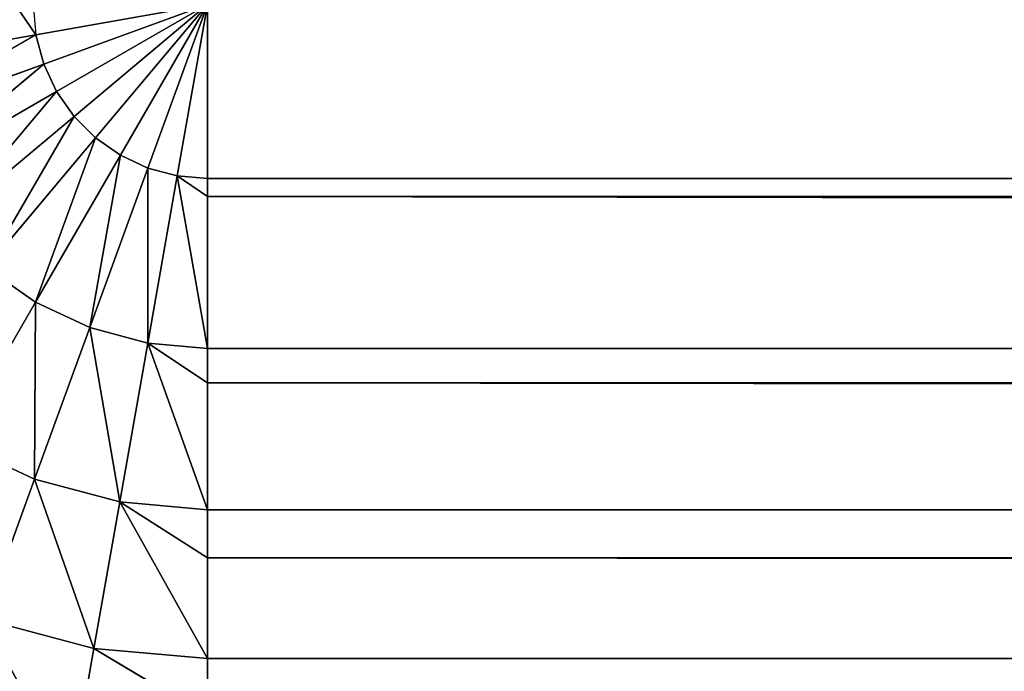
# Model space of a CAD drawing. Extents: x 0 to 500, y 0 to 420.
# Tile 5 of 256: x 4.99 to 9.41, y 2.83 to 5.76. Entities that reach past the tile are written whole.
import ezdxf

# ---------------------------------------------------------------- set-up
doc = ezdxf.new("R2010")
doc.units = 0
doc.header["$LTSCALE"] = 25.4
doc.layers.get('0').update_dxf_attribs({"linetype": 'CONTINUOUS'})

# ---------------------------------------------------------------- blocks, each defined once
blk = doc.blocks.new('5902539864175_-_S_STL')
at = {"color": 0}
for p, q in [((5.0586, 102.9384, 414.3066), (5.8292, 103, 414.1707)), ((5.0586, 102.9384, 414.3066), (5.8292, 103, 414.1707)), ((5.0939, 102.9384, 414.4384), (5.8292, 103, 414.1707)), ((5.0939, 102.9384, 414.4384), (5.8292, 103, 414.1707)), ((5.1516, 102.9384, 414.562), (5.8292, 103, 414.1707)), ((5.1516, 102.9384, 414.562), (5.8292, 103, 414.1707)), ((5.8292, 103, 414.1707), (5.2298, 102.9384, 414.6737)), ((5.8292, 103, 414.1707), (5.2298, 102.9384, 414.6737)), ((5.8292, 103, 414.1707), (5.3263, 102.9384, 414.7702)), ((5.8292, 103, 414.1707), (5.3263, 102.9384, 414.7702)), ((5.8292, 103, 414.1707), (5.438, 102.9384, 414.8484)), ((5.8292, 103, 414.1707), (5.438, 102.9384, 414.8484)), ((5.8292, 103, 414.1707), (5.5616, 102.9384, 414.9061)), ((5.8292, 103, 414.1707), (5.5616, 102.9384, 414.9061)), ((5.6934, 102.9384, 414.9413), (5.8292, 103, 414.1707)), ((5.6934, 102.9384, 414.9413), (5.8292, 103, 414.1707)), ((5.8292, 102.9384, 414.9532), (5.8292, 103, 414.1707)), ((5.8292, 102.9384, 414.9532), (5.8292, 103, 414.1707)), ((5.0586, 102.9384, 414.3066), (4.307, 102.7551, 414.4391)), ((5.0586, 102.9384, 414.3066), (4.307, 102.7551, 414.4391)), ((5.0939, 102.9384, 414.4384), (4.3768, 102.7551, 414.6994)), ((5.0586, 102.9384, 414.3066), (4.3768, 102.7551, 414.6994)), ((5.0939, 102.9384, 414.4384), (4.3768, 102.7551, 414.6994)), ((5.0586, 102.9384, 414.3066), (4.3768, 102.7551, 414.6994)), ((5.1516, 102.9384, 414.562), (4.4906, 102.7551, 414.9436)), ((5.1516, 102.9384, 414.562), (4.4906, 102.7551, 414.9436)), ((5.0939, 102.9384, 414.4384), (4.4906, 102.7551, 414.9436)), ((5.0939, 102.9384, 414.4384), (4.4906, 102.7551, 414.9436)), ((4.6452, 102.7551, 415.1643), (5.1516, 102.9384, 414.562)), ((5.2298, 102.9384, 414.6737), (4.6452, 102.7551, 415.1643)), ((4.6452, 102.7551, 415.1643), (5.1516, 102.9384, 414.562)), ((5.2298, 102.9384, 414.6737), (4.6452, 102.7551, 415.1643)), ((5.3263, 102.9384, 414.7702), (4.8357, 102.7551, 415.3548)), ((5.2298, 102.9384, 414.6737), (4.8357, 102.7551, 415.3548)), ((5.3263, 102.9384, 414.7702), (4.8357, 102.7551, 415.3548)), ((5.2298, 102.9384, 414.6737), (4.8357, 102.7551, 415.3548)), ((4.9658, 102.9249, 414.1707), (5.0586, 102.9384, 414.3066)), ((5.0468, 102.9384, 414.1707), (5.0586, 102.9384, 414.3066)), ((5.438, 102.9384, 414.8484), (5.0564, 102.7551, 415.5094)), ((5.3263, 102.9384, 414.7702), (5.0564, 102.7551, 415.5094)), ((5.438, 102.9384, 414.8484), (5.0564, 102.7551, 415.5094)), ((5.3263, 102.9384, 414.7702), (5.0564, 102.7551, 415.5094)), ((5.0586, 102.9384, 414.3066), (5.0939, 102.9384, 414.4384)), ((5.0586, 102.9384, 414.3066), (5.0939, 102.9384, 414.4384)), ((5.1516, 102.9384, 414.562), (5.0939, 102.9384, 414.4384)), ((5.1516, 102.9384, 414.562), (5.0939, 102.9384, 414.4384)), ((5.2298, 102.9384, 414.6737), (5.1516, 102.9384, 414.562)), ((5.2298, 102.9384, 414.6737), (5.1516, 102.9384, 414.562)), ((5.3263, 102.9384, 414.7702), (5.2298, 102.9384, 414.6737)), ((5.3263, 102.9384, 414.7702), (5.2298, 102.9384, 414.6737)), ((5.438, 102.9384, 414.8484), (5.3006, 102.7551, 415.6232)), ((5.3006, 102.7551, 415.6232), (5.5616, 102.9384, 414.9061)), ((5.3006, 102.7551, 415.6232), (5.5616, 102.9384, 414.9061)), ((5.438, 102.9384, 414.8484), (5.3006, 102.7551, 415.6232)), ((5.438, 102.9384, 414.8484), (5.3263, 102.9384, 414.7702)), ((5.438, 102.9384, 414.8484), (5.3263, 102.9384, 414.7702)), ((5.438, 102.9384, 414.8484), (5.5616, 102.9384, 414.9061)), ((5.438, 102.9384, 414.8484), (5.5616, 102.9384, 414.9061)), ((5.5608, 102.7551, 415.693), (5.5616, 102.9384, 414.9061)), ((5.5608, 102.7551, 415.693), (5.6934, 102.9384, 414.9413)), ((5.5608, 102.7551, 415.693), (5.5616, 102.9384, 414.9061)), ((5.5608, 102.7551, 415.693), (5.6934, 102.9384, 414.9413)), ((5.5616, 102.9384, 414.9061), (5.6934, 102.9384, 414.9413)), ((5.5616, 102.9384, 414.9061), (5.6934, 102.9384, 414.9413)), ((5.8292, 102.7551, 415.7165), (5.6934, 102.9384, 414.9413)), ((5.8292, 102.7551, 415.7165), (5.6934, 102.9384, 414.9413)), ((5.6934, 102.9384, 414.9413), (5.8292, 102.9249, 415.0342)), ((5.8292, 102.9384, 414.9532), (5.6934, 102.9384, 414.9413)), ((5.8292, 102.9384, 414.9532), (494.1707, 102.9384, 414.9532)), ((5.8292, 102.9384, 414.9532), (494.1707, 102.9249, 415.0342)), ((5.8292, 102.9384, 414.9532), (494.1707, 102.9384, 414.9532)), ((5.8292, 102.9384, 414.9532), (494.1707, 102.9249, 415.0342)), ((5.8292, 102.9249, 415.0342), (5.8292, 102.9384, 414.9532)), ((5.8292, 102.7551, 415.7165), (5.8292, 102.9249, 415.0342)), ((5.8292, 102.9249, 415.0342), (494.1707, 102.9249, 415.0342)), ((5.8292, 102.9249, 415.0342), (494.1707, 102.7551, 415.7165)), ((5.8292, 102.9249, 415.0342), (494.1707, 102.9249, 415.0342)), ((5.8292, 102.9249, 415.0342), (494.1707, 102.7551, 415.7165)), ((5.8292, 102.7551, 415.7165), (5.8292, 102.9249, 415.0342)), ((5.0564, 102.7551, 415.5094), (4.6938, 102.4546, 416.1373)), ((5.0564, 102.7551, 415.5094), (4.6938, 102.4546, 416.1373)), ((5.0564, 102.7551, 415.5094), (4.8357, 102.7551, 415.3548)), ((5.0564, 102.7551, 415.5094), (4.8357, 102.7551, 415.3548)), ((5.3006, 102.7551, 415.6232), (5.0526, 102.4546, 416.3046)), ((5.0564, 102.7551, 415.5094), (5.0526, 102.4546, 416.3046)), ((5.3006, 102.7551, 415.6232), (5.0526, 102.4546, 416.3046)), ((5.0564, 102.7551, 415.5094), (5.0526, 102.4546, 416.3046)), ((5.3006, 102.7551, 415.6232), (5.0564, 102.7551, 415.5094)), ((5.3006, 102.7551, 415.6232), (5.0564, 102.7551, 415.5094)), ((5.5608, 102.7551, 415.693), (5.3006, 102.7551, 415.6232)), ((5.3006, 102.7551, 415.6232), (5.4349, 102.4546, 416.4071)), ((5.5608, 102.7551, 415.693), (5.3006, 102.7551, 415.6232)), ((5.3006, 102.7551, 415.6232), (5.4349, 102.4546, 416.4071)), ((5.4349, 102.4546, 416.4071), (5.5608, 102.7551, 415.693)), ((5.4349, 102.4546, 416.4071), (5.5608, 102.7551, 415.693)), ((5.5608, 102.7551, 415.693), (5.8292, 102.7551, 415.7165)), ((5.8292, 102.4546, 416.4416), (5.5608, 102.7551, 415.693)), ((5.8292, 102.4546, 416.4416), (5.5608, 102.7551, 415.693)), ((5.8292, 102.7018, 415.8717), (5.5608, 102.7551, 415.693)), ((5.8292, 102.7018, 415.8717), (5.5608, 102.7551, 415.693)), ((5.5608, 102.7551, 415.693), (5.8292, 102.7551, 415.7165)), ((5.8292, 102.7018, 415.8717), (5.8292, 102.7551, 415.7165)), ((5.8292, 102.7551, 415.7165), (494.1707, 102.7551, 415.7165)), ((5.8292, 102.7551, 415.7165), (494.1707, 102.7018, 415.8717)), ((5.8292, 102.7551, 415.7165), (494.1707, 102.7551, 415.7165)), ((5.8292, 102.7551, 415.7165), (494.1707, 102.7018, 415.8717)), ((5.8292, 102.7018, 415.8717), (5.8292, 102.7551, 415.7165)), ((5.8292, 102.4546, 416.4416), (5.8292, 102.7018, 415.8717)), ((5.8292, 102.7018, 415.8717), (494.1707, 102.7018, 415.8717)), ((5.8292, 102.7018, 415.8717), (494.1707, 102.4546, 416.4416)), ((5.8292, 102.7018, 415.8717), (494.1707, 102.7018, 415.8717)), ((5.8292, 102.7018, 415.8717), (494.1707, 102.4546, 416.4416)), ((5.8292, 102.4546, 416.4416), (5.8292, 102.7018, 415.8717)), ((5.0526, 102.4546, 416.3046), (4.6938, 102.4546, 416.1373)), ((5.0526, 102.4546, 416.3046), (4.6938, 102.4546, 416.1373)), ((5.0526, 102.4546, 416.3046), (4.8237, 102.0443, 416.9334)), ((5.0526, 102.4546, 416.3046), (4.8237, 102.0443, 416.9334)), ((5.4349, 102.4546, 416.4071), (5.0526, 102.4546, 416.3046)), ((5.0526, 102.4546, 416.3046), (5.3187, 102.0443, 417.0661)), ((5.4349, 102.4546, 416.4071), (5.0526, 102.4546, 416.3046)), ((5.0526, 102.4546, 416.3046), (5.3187, 102.0443, 417.0661)), ((5.4349, 102.4546, 416.4071), (5.3187, 102.0443, 417.0661)), ((5.4349, 102.4546, 416.4071), (5.3187, 102.0443, 417.0661)), ((5.8292, 102.0443, 417.1107), (5.4349, 102.4546, 416.4071)), ((5.8292, 102.3374, 416.6581), (5.4349, 102.4546, 416.4071)), ((5.8292, 102.0443, 417.1107), (5.4349, 102.4546, 416.4071)), ((5.8292, 102.3374, 416.6581), (5.4349, 102.4546, 416.4071)), ((5.8292, 102.4546, 416.4416), (5.4349, 102.4546, 416.4071)), ((5.8292, 102.4546, 416.4416), (5.4349, 102.4546, 416.4071)), ((5.8292, 102.3374, 416.6581), (5.8292, 102.4546, 416.4416)), ((5.8292, 102.4546, 416.4416), (494.1707, 102.4546, 416.4416)), ((5.8292, 102.4546, 416.4416), (494.1707, 102.3374, 416.6581)), ((5.8292, 102.4546, 416.4416), (494.1707, 102.4546, 416.4416)), ((5.8292, 102.4546, 416.4416), (494.1707, 102.3374, 416.6581)), ((5.8292, 102.3374, 416.6581), (5.8292, 102.4546, 416.4416)), ((5.8292, 102.0443, 417.1107), (5.8292, 102.3374, 416.6581)), ((5.8292, 102.3374, 416.6581), (494.1707, 102.3374, 416.6581)), ((5.8292, 102.3374, 416.6581), (494.1707, 102.0443, 417.1107)), ((5.8292, 102.3374, 416.6581), (494.1707, 102.3374, 416.6581)), ((5.8292, 102.3374, 416.6581), (494.1707, 102.0443, 417.1107)), ((5.8292, 102.0443, 417.1107), (5.8292, 102.3374, 416.6581)), ((5.3187, 102.0443, 417.0661), (4.8237, 102.0443, 416.9334)), ((5.3187, 102.0443, 417.0661), (4.8237, 102.0443, 416.9334)), ((5.3187, 102.0443, 417.0661), (5.2151, 101.5344, 417.6537)), ((5.3187, 102.0443, 417.0661), (5.2151, 101.5344, 417.6537)), ((5.8292, 102.0443, 417.1107), (5.3187, 102.0443, 417.0661)), ((5.3187, 102.0443, 417.0661), (5.8292, 101.8427, 417.3698)), ((5.8292, 102.0443, 417.1107), (5.3187, 102.0443, 417.0661)), ((5.3187, 102.0443, 417.0661), (5.8292, 101.8427, 417.3698)), ((5.8292, 101.8427, 417.3698), (5.8292, 102.0443, 417.1107)), ((5.8292, 102.0443, 417.1107), (494.1707, 102.0443, 417.1107)), ((5.8292, 102.0443, 417.1107), (494.1707, 101.8427, 417.3698)), ((5.8292, 102.0443, 417.1107), (494.1707, 102.0443, 417.1107)), ((5.8292, 102.0443, 417.1107), (494.1707, 101.8427, 417.3698)), ((5.8292, 101.8427, 417.3698), (5.8292, 102.0443, 417.1107))]:
    blk.add_line(p, q, dxfattribs=at)
mesh = blk.add_polyface(dxfattribs=at)
corners = [(5.0586, 102.9384, 414.3066), (5.8292, 103, 414.1707), (5.0468, 102.9384, 414.1707)]
mesh.append_faces([[corners[k] for k in face] for face in [(0, 1, 2)]], dxfattribs={"color": 0})
mesh = blk.add_polyface(dxfattribs=at)
corners = [(5.0939, 102.9384, 414.4384), (5.8292, 103, 414.1707), (5.0586, 102.9384, 414.3066)]
mesh.append_faces([[corners[k] for k in face] for face in [(0, 1, 2)]], dxfattribs={"color": 0})
mesh = blk.add_polyface(dxfattribs=at)
corners = [(5.1516, 102.9384, 414.562), (5.8292, 103, 414.1707), (5.0939, 102.9384, 414.4384)]
mesh.append_faces([[corners[k] for k in face] for face in [(0, 1, 2)]], dxfattribs={"color": 0})
mesh = blk.add_polyface(dxfattribs=at)
corners = [(5.2298, 102.9384, 414.6737), (5.8292, 103, 414.1707), (5.1516, 102.9384, 414.562)]
mesh.append_faces([[corners[k] for k in face] for face in [(0, 1, 2)]], dxfattribs={"color": 0})
mesh = blk.add_polyface(dxfattribs=at)
corners = [(5.3263, 102.9384, 414.7702), (5.8292, 103, 414.1707), (5.2298, 102.9384, 414.6737)]
mesh.append_faces([[corners[k] for k in face] for face in [(0, 1, 2)]], dxfattribs={"color": 0})
mesh = blk.add_polyface(dxfattribs=at)
corners = [(5.438, 102.9384, 414.8484), (5.8292, 103, 414.1707), (5.3263, 102.9384, 414.7702)]
mesh.append_faces([[corners[k] for k in face] for face in [(0, 1, 2)]], dxfattribs={"color": 0})
mesh = blk.add_polyface(dxfattribs=at)
corners = [(5.5616, 102.9384, 414.9061), (5.8292, 103, 414.1707), (5.438, 102.9384, 414.8484)]
mesh.append_faces([[corners[k] for k in face] for face in [(0, 1, 2)]], dxfattribs={"color": 0})
mesh = blk.add_polyface(dxfattribs=at)
corners = [(5.6934, 102.9384, 414.9413), (5.8292, 103, 414.1707), (5.5616, 102.9384, 414.9061)]
mesh.append_faces([[corners[k] for k in face] for face in [(0, 1, 2)]], dxfattribs={"color": 0})
mesh = blk.add_polyface(dxfattribs=at)
corners = [(5.8292, 102.9384, 414.9532), (5.8292, 103, 414.1707), (5.6934, 102.9384, 414.9413)]
mesh.append_faces([[corners[k] for k in face] for face in [(0, 1, 2)]], dxfattribs={"color": 0})
mesh = blk.add_polyface(dxfattribs=at)
corners = [(494.1707, 102.9384, 414.9532), (494.1707, 103, 414.1707), (5.8292, 103, 414.1707)]
mesh.append_faces([[corners[k] for k in face] for face in [(0, 1, 2)]], dxfattribs={"color": 0})
mesh = blk.add_polyface(dxfattribs=at)
corners = [(494.1707, 102.9384, 414.9532), (5.8292, 103, 414.1707), (5.8292, 102.9384, 414.9532)]
mesh.append_faces([[corners[k] for k in face] for face in [(0, 1, 2)]], dxfattribs={"color": 0})
mesh = blk.add_polyface(dxfattribs=at)
corners = [(4.307, 102.7551, 414.4391), (5.0586, 102.9384, 414.3066), (4.9658, 102.9249, 414.1707)]
mesh.append_faces([[corners[k] for k in face] for face in [(0, 1, 2)]], dxfattribs={"color": 0})
mesh = blk.add_polyface(dxfattribs=at)
corners = [(4.3768, 102.7551, 414.6994), (5.0586, 102.9384, 414.3066), (4.307, 102.7551, 414.4391)]
mesh.append_faces([[corners[k] for k in face] for face in [(0, 1, 2)]], dxfattribs={"color": 0})
mesh = blk.add_polyface(dxfattribs=at)
corners = [(4.3768, 102.7551, 414.6994), (5.0939, 102.9384, 414.4384), (5.0586, 102.9384, 414.3066)]
mesh.append_faces([[corners[k] for k in face] for face in [(0, 1, 2)]], dxfattribs={"color": 0})
mesh = blk.add_polyface(dxfattribs=at)
corners = [(4.4906, 102.7551, 414.9436), (5.0939, 102.9384, 414.4384), (4.3768, 102.7551, 414.6994)]
mesh.append_faces([[corners[k] for k in face] for face in [(0, 1, 2)]], dxfattribs={"color": 0})
mesh = blk.add_polyface(dxfattribs=at)
corners = [(4.6452, 102.7551, 415.1643), (5.1516, 102.9384, 414.562), (4.4906, 102.7551, 414.9436)]
mesh.append_faces([[corners[k] for k in face] for face in [(0, 1, 2)]], dxfattribs={"color": 0})
mesh = blk.add_polyface(dxfattribs=at)
corners = [(4.4906, 102.7551, 414.9436), (5.1516, 102.9384, 414.562), (5.0939, 102.9384, 414.4384)]
mesh.append_faces([[corners[k] for k in face] for face in [(0, 1, 2)]], dxfattribs={"color": 0})
mesh = blk.add_polyface(dxfattribs=at)
corners = [(4.6452, 102.7551, 415.1643), (5.2298, 102.9384, 414.6737), (5.1516, 102.9384, 414.562)]
mesh.append_faces([[corners[k] for k in face] for face in [(0, 1, 2)]], dxfattribs={"color": 0})
mesh = blk.add_polyface(dxfattribs=at)
corners = [(4.8357, 102.7551, 415.3548), (5.2298, 102.9384, 414.6737), (4.6452, 102.7551, 415.1643)]
mesh.append_faces([[corners[k] for k in face] for face in [(0, 1, 2)]], dxfattribs={"color": 0})
mesh = blk.add_polyface(dxfattribs=at)
corners = [(4.8357, 102.7551, 415.3548), (5.3263, 102.9384, 414.7702), (5.2298, 102.9384, 414.6737)]
mesh.append_faces([[corners[k] for k in face] for face in [(0, 1, 2)]], dxfattribs={"color": 0})
mesh = blk.add_polyface(dxfattribs=at)
corners = [(5.0564, 102.7551, 415.5094), (5.3263, 102.9384, 414.7702), (4.8357, 102.7551, 415.3548)]
mesh.append_faces([[corners[k] for k in face] for face in [(0, 1, 2)]], dxfattribs={"color": 0})
mesh = blk.add_polyface(dxfattribs=at)
corners = [(5.0564, 102.7551, 415.5094), (5.438, 102.9384, 414.8484), (5.3263, 102.9384, 414.7702)]
mesh.append_faces([[corners[k] for k in face] for face in [(0, 1, 2)]], dxfattribs={"color": 0})
mesh = blk.add_polyface(dxfattribs=at)
corners = [(5.3006, 102.7551, 415.6232), (5.438, 102.9384, 414.8484), (5.0564, 102.7551, 415.5094)]
mesh.append_faces([[corners[k] for k in face] for face in [(0, 1, 2)]], dxfattribs={"color": 0})
mesh = blk.add_polyface(dxfattribs=at)
corners = [(5.3006, 102.7551, 415.6232), (5.5616, 102.9384, 414.9061), (5.438, 102.9384, 414.8484)]
mesh.append_faces([[corners[k] for k in face] for face in [(0, 1, 2)]], dxfattribs={"color": 0})
mesh = blk.add_polyface(dxfattribs=at)
corners = [(5.5608, 102.7551, 415.693), (5.5616, 102.9384, 414.9061), (5.3006, 102.7551, 415.6232)]
mesh.append_faces([[corners[k] for k in face] for face in [(0, 1, 2)]], dxfattribs={"color": 0})
mesh = blk.add_polyface(dxfattribs=at)
corners = [(5.8292, 102.7551, 415.7165), (5.6934, 102.9384, 414.9413), (5.5608, 102.7551, 415.693)]
mesh.append_faces([[corners[k] for k in face] for face in [(0, 1, 2)]], dxfattribs={"color": 0})
mesh = blk.add_polyface(dxfattribs=at)
corners = [(5.5608, 102.7551, 415.693), (5.6934, 102.9384, 414.9413), (5.5616, 102.9384, 414.9061)]
mesh.append_faces([[corners[k] for k in face] for face in [(0, 1, 2)]], dxfattribs={"color": 0})
mesh = blk.add_polyface(dxfattribs=at)
corners = [(5.8292, 102.7551, 415.7165), (5.8292, 102.9249, 415.0342), (5.6934, 102.9384, 414.9413)]
mesh.append_faces([[corners[k] for k in face] for face in [(0, 1, 2)]], dxfattribs={"color": 0})
mesh = blk.add_polyface(dxfattribs=at)
corners = [(494.1707, 102.9249, 415.0342), (494.1707, 102.9384, 414.9532), (5.8292, 102.9384, 414.9532)]
mesh.append_faces([[corners[k] for k in face] for face in [(0, 1, 2)]], dxfattribs={"color": 0})
mesh = blk.add_polyface(dxfattribs=at)
corners = [(494.1707, 102.9249, 415.0342), (5.8292, 102.9384, 414.9532), (5.8292, 102.9249, 415.0342)]
mesh.append_faces([[corners[k] for k in face] for face in [(0, 1, 2)]], dxfattribs={"color": 0})
mesh = blk.add_polyface(dxfattribs=at)
corners = [(494.1707, 102.7551, 415.7165), (494.1707, 102.9249, 415.0342), (5.8292, 102.9249, 415.0342)]
mesh.append_faces([[corners[k] for k in face] for face in [(0, 1, 2)]], dxfattribs={"color": 0})
mesh = blk.add_polyface(dxfattribs=at)
corners = [(494.1707, 102.7551, 415.7165), (5.8292, 102.9249, 415.0342), (5.8292, 102.7551, 415.7165)]
mesh.append_faces([[corners[k] for k in face] for face in [(0, 1, 2)]], dxfattribs={"color": 0})
mesh = blk.add_polyface(dxfattribs=at)
corners = [(4.6938, 102.4546, 416.1373), (5.0564, 102.7551, 415.5094), (4.8357, 102.7551, 415.3548)]
mesh.append_faces([[corners[k] for k in face] for face in [(0, 1, 2)]], dxfattribs={"color": 0})
mesh = blk.add_polyface(dxfattribs=at)
corners = [(5.0526, 102.4546, 416.3046), (5.0564, 102.7551, 415.5094), (4.6938, 102.4546, 416.1373)]
mesh.append_faces([[corners[k] for k in face] for face in [(0, 1, 2)]], dxfattribs={"color": 0})
mesh = blk.add_polyface(dxfattribs=at)
corners = [(5.0526, 102.4546, 416.3046), (5.3006, 102.7551, 415.6232), (5.0564, 102.7551, 415.5094)]
mesh.append_faces([[corners[k] for k in face] for face in [(0, 1, 2)]], dxfattribs={"color": 0})
mesh = blk.add_polyface(dxfattribs=at)
corners = [(5.4349, 102.4546, 416.4071), (5.3006, 102.7551, 415.6232), (5.0526, 102.4546, 416.3046)]
mesh.append_faces([[corners[k] for k in face] for face in [(0, 1, 2)]], dxfattribs={"color": 0})
mesh = blk.add_polyface(dxfattribs=at)
corners = [(5.4349, 102.4546, 416.4071), (5.5608, 102.7551, 415.693), (5.3006, 102.7551, 415.6232)]
mesh.append_faces([[corners[k] for k in face] for face in [(0, 1, 2)]], dxfattribs={"color": 0})
mesh = blk.add_polyface(dxfattribs=at)
corners = [(5.8292, 102.4546, 416.4416), (5.5608, 102.7551, 415.693), (5.4349, 102.4546, 416.4071)]
mesh.append_faces([[corners[k] for k in face] for face in [(0, 1, 2)]], dxfattribs={"color": 0})
mesh = blk.add_polyface(dxfattribs=at)
corners = [(5.8292, 102.4546, 416.4416), (5.8292, 102.7018, 415.8717), (5.5608, 102.7551, 415.693)]
mesh.append_faces([[corners[k] for k in face] for face in [(0, 1, 2)]], dxfattribs={"color": 0})
mesh = blk.add_polyface(dxfattribs=at)
corners = [(5.8292, 102.7018, 415.8717), (5.8292, 102.7551, 415.7165), (5.5608, 102.7551, 415.693)]
mesh.append_faces([[corners[k] for k in face] for face in [(0, 1, 2)]], dxfattribs={"color": 0})
mesh = blk.add_polyface(dxfattribs=at)
corners = [(494.1707, 102.7018, 415.8717), (494.1707, 102.7551, 415.7165), (5.8292, 102.7551, 415.7165)]
mesh.append_faces([[corners[k] for k in face] for face in [(0, 1, 2)]], dxfattribs={"color": 0})
mesh = blk.add_polyface(dxfattribs=at)
corners = [(494.1707, 102.7018, 415.8717), (5.8292, 102.7551, 415.7165), (5.8292, 102.7018, 415.8717)]
mesh.append_faces([[corners[k] for k in face] for face in [(0, 1, 2)]], dxfattribs={"color": 0})
mesh = blk.add_polyface(dxfattribs=at)
corners = [(494.1707, 102.4546, 416.4416), (494.1707, 102.7018, 415.8717), (5.8292, 102.7018, 415.8717)]
mesh.append_faces([[corners[k] for k in face] for face in [(0, 1, 2)]], dxfattribs={"color": 0})
mesh = blk.add_polyface(dxfattribs=at)
corners = [(494.1707, 102.4546, 416.4416), (5.8292, 102.7018, 415.8717), (5.8292, 102.4546, 416.4416)]
mesh.append_faces([[corners[k] for k in face] for face in [(0, 1, 2)]], dxfattribs={"color": 0})
mesh = blk.add_polyface(dxfattribs=at)
corners = [(4.8237, 102.0443, 416.9334), (5.0526, 102.4546, 416.3046), (4.6938, 102.4546, 416.1373)]
mesh.append_faces([[corners[k] for k in face] for face in [(0, 1, 2)]], dxfattribs={"color": 0})
mesh = blk.add_polyface(dxfattribs=at)
corners = [(5.3187, 102.0443, 417.0661), (5.0526, 102.4546, 416.3046), (4.8237, 102.0443, 416.9334)]
mesh.append_faces([[corners[k] for k in face] for face in [(0, 1, 2)]], dxfattribs={"color": 0})
mesh = blk.add_polyface(dxfattribs=at)
corners = [(5.3187, 102.0443, 417.0661), (5.4349, 102.4546, 416.4071), (5.0526, 102.4546, 416.3046)]
mesh.append_faces([[corners[k] for k in face] for face in [(0, 1, 2)]], dxfattribs={"color": 0})
mesh = blk.add_polyface(dxfattribs=at)
corners = [(5.8292, 102.0443, 417.1107), (5.4349, 102.4546, 416.4071), (5.3187, 102.0443, 417.0661)]
mesh.append_faces([[corners[k] for k in face] for face in [(0, 1, 2)]], dxfattribs={"color": 0})
mesh = blk.add_polyface(dxfattribs=at)
corners = [(5.8292, 102.0443, 417.1107), (5.8292, 102.3374, 416.6581), (5.4349, 102.4546, 416.4071)]
mesh.append_faces([[corners[k] for k in face] for face in [(0, 1, 2)]], dxfattribs={"color": 0})
mesh = blk.add_polyface(dxfattribs=at)
corners = [(5.8292, 102.3374, 416.6581), (5.8292, 102.4546, 416.4416), (5.4349, 102.4546, 416.4071)]
mesh.append_faces([[corners[k] for k in face] for face in [(0, 1, 2)]], dxfattribs={"color": 0})
mesh = blk.add_polyface(dxfattribs=at)
corners = [(494.1707, 102.3374, 416.6581), (494.1707, 102.4546, 416.4416), (5.8292, 102.4546, 416.4416)]
mesh.append_faces([[corners[k] for k in face] for face in [(0, 1, 2)]], dxfattribs={"color": 0})
mesh = blk.add_polyface(dxfattribs=at)
corners = [(494.1707, 102.3374, 416.6581), (5.8292, 102.4546, 416.4416), (5.8292, 102.3374, 416.6581)]
mesh.append_faces([[corners[k] for k in face] for face in [(0, 1, 2)]], dxfattribs={"color": 0})
mesh = blk.add_polyface(dxfattribs=at)
corners = [(494.1707, 102.0443, 417.1107), (494.1707, 102.3374, 416.6581), (5.8292, 102.3374, 416.6581)]
mesh.append_faces([[corners[k] for k in face] for face in [(0, 1, 2)]], dxfattribs={"color": 0})
mesh = blk.add_polyface(dxfattribs=at)
corners = [(494.1707, 102.0443, 417.1107), (5.8292, 102.3374, 416.6581), (5.8292, 102.0443, 417.1107)]
mesh.append_faces([[corners[k] for k in face] for face in [(0, 1, 2)]], dxfattribs={"color": 0})
mesh = blk.add_polyface(dxfattribs=at)
corners = [(5.2151, 101.5344, 417.6537), (4.8237, 102.0443, 416.9334), (4.6196, 101.5344, 417.4941)]
mesh.append_faces([[corners[k] for k in face] for face in [(0, 1, 2)]], dxfattribs={"color": 0})
mesh = blk.add_polyface(dxfattribs=at)
corners = [(5.2151, 101.5344, 417.6537), (5.3187, 102.0443, 417.0661), (4.8237, 102.0443, 416.9334)]
mesh.append_faces([[corners[k] for k in face] for face in [(0, 1, 2)]], dxfattribs={"color": 0})
mesh = blk.add_polyface(dxfattribs=at)
corners = [(5.2151, 101.5344, 417.6537), (5.8292, 101.8427, 417.3698), (5.3187, 102.0443, 417.0661)]
mesh.append_faces([[corners[k] for k in face] for face in [(0, 1, 2)]], dxfattribs={"color": 0})
mesh = blk.add_polyface(dxfattribs=at)
corners = [(5.8292, 101.8427, 417.3698), (5.8292, 102.0443, 417.1107), (5.3187, 102.0443, 417.0661)]
mesh.append_faces([[corners[k] for k in face] for face in [(0, 1, 2)]], dxfattribs={"color": 0})
mesh = blk.add_polyface(dxfattribs=at)
corners = [(494.1707, 101.8427, 417.3698), (494.1707, 102.0443, 417.1107), (5.8292, 102.0443, 417.1107)]
mesh.append_faces([[corners[k] for k in face] for face in [(0, 1, 2)]], dxfattribs={"color": 0})
mesh = blk.add_polyface(dxfattribs=at)
corners = [(494.1707, 101.8427, 417.3698), (5.8292, 102.0443, 417.1107), (5.8292, 101.8427, 417.3698)]
mesh.append_faces([[corners[k] for k in face] for face in [(0, 1, 2)]], dxfattribs={"color": 0})

msp = doc.modelspace()

# ---------------------------------------------------------------- block references
at = {"color": 254, "extrusion": (0, -1, -5.55112e-17)}
msp.add_blockref('5902539864175_-_S_STL', (0, 0, -420), dxfattribs=at)

doc.saveas('drawing.dxf')
